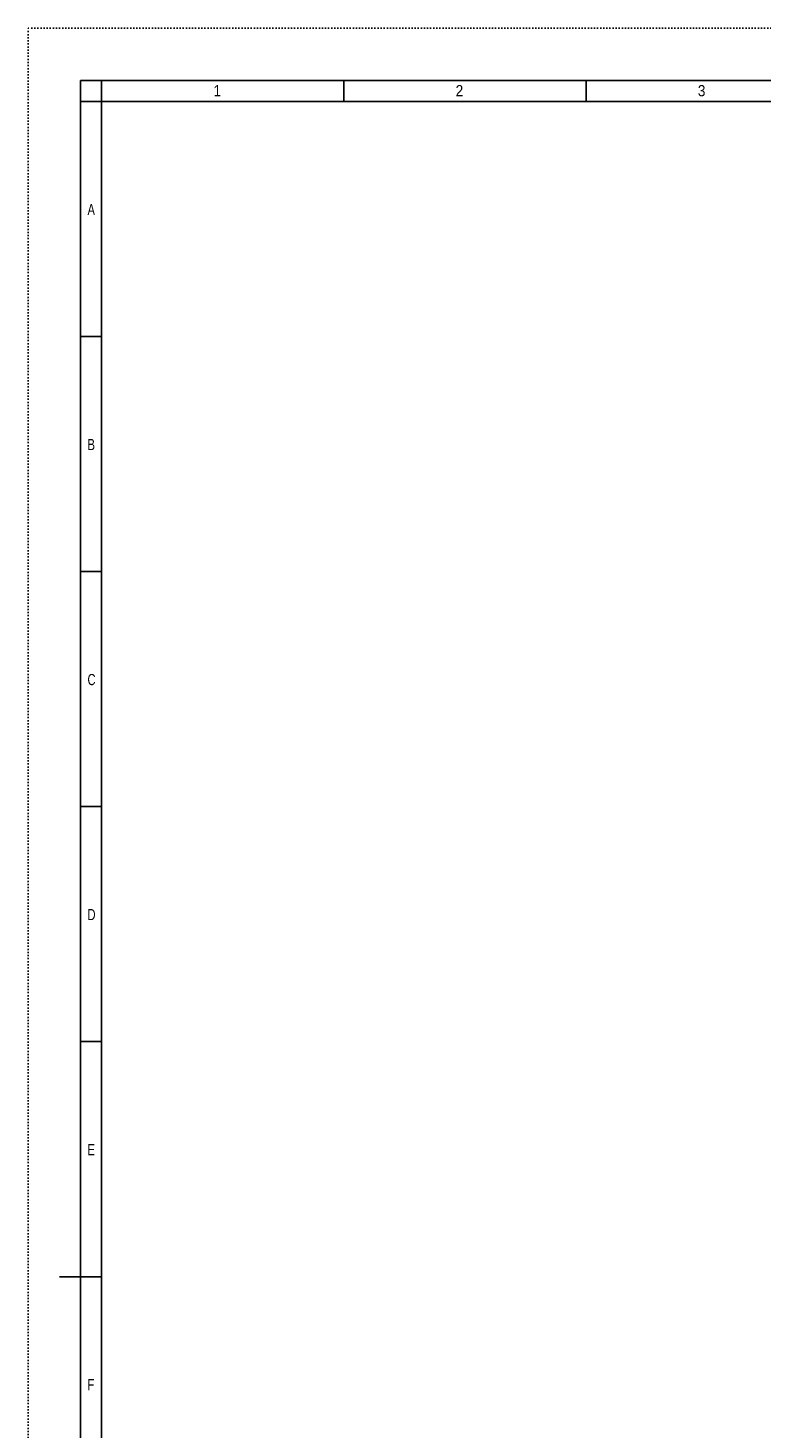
# Model space of a CAD drawing. Extents: x 0 to 841, y 0 to 594.
# Tile 2 of 7: x 0 to 174, y 261 to 594. Entities that reach past the tile are written whole.
import ezdxf

# ---------------------------------------------------------------- set-up
doc = ezdxf.new("R2010")
doc.units = 0
doc.linetypes.add('SLD-PUNTI', pattern=[0.635, 0, -0.635])
doc.linetypes.add('SLD-SOLIDO', pattern=[0])
doc.layers.get('0').update_dxf_attribs({"linetype": 'CONTINUOUS'})
doc.styles.add('SLDTEXTSTYLE2', font='ARIALN.TTF', dxfattribs={"width": 0.87})
doc.styles.add('SLDTEXTSTYLE3', font='GOTHIC.TTF', dxfattribs={"width": 0.913})

msp = doc.modelspace()

# ---------------------------------------------------------------- linework, layer by layer
at = {"color": 7, "linetype": 'SLD-PUNTI'}
for p in [(0.001, 0), (840.999, 594)]:
    msp.add_line(p, (0.001, 594), dxfattribs=at)
at = {"color": 7, "linetype": 'SLD-SOLIDO'}
for p, q in [((12.501, 12.5), (12.501, 581.5)), ((828.501, 581.5), (12.501, 581.5)), ((17.501, 576.5), (17.501, 581.5)), ((75.072, 576.5), (75.072, 581.5)), ((132.644, 576.5), (132.644, 581.5)), ((12.501, 576.5), (17.501, 576.5)), ((17.501, 17.5), (17.501, 576.5)), ((823.501, 576.5), (17.501, 576.5)), ((12.501, 520.6), (17.501, 520.6)), ((12.501, 464.7), (17.501, 464.7)), ((12.501, 408.8), (17.501, 408.8)), ((12.501, 352.9), (17.501, 352.9)), ((7.501, 297), (17.501, 297)), ((12.501, 297), (17.501, 297))]:
    msp.add_line(p, q, dxfattribs=at)

# ---------------------------------------------------------------- texts
at = {"color": 7, "linetype": 'CONTINUOUS', "char_height": 2.646, "attachment_point": 1}
for s, insert, style in [('1', (44.084, 580.42), 'SLDTEXTSTYLE3'), ('2', (101.656, 580.42), 'SLDTEXTSTYLE3'), ('3', (159.227, 580.42), 'SLDTEXTSTYLE3'), ('A', (14.146, 552.148), 'SLDTEXTSTYLE2'), ('B', (14.146, 496.248), 'SLDTEXTSTYLE2'), ('C', (14.146, 440.348), 'SLDTEXTSTYLE2'), ('D', (14.146, 384.448), 'SLDTEXTSTYLE2'), ('E', (14.146, 328.548), 'SLDTEXTSTYLE2'), ('F', (14.146, 272.648), 'SLDTEXTSTYLE2')]:
    msp.add_mtext(s, dxfattribs=dict(at, insert=insert, style=style))

doc.saveas('drawing.dxf')
